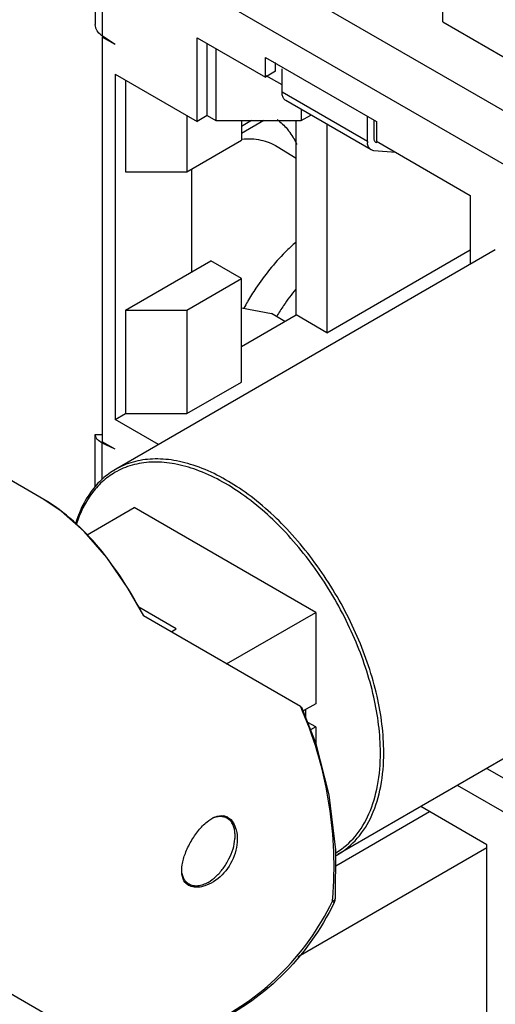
# Model space of a CAD drawing. Header units: inches. Extents: x 0 to 34, y 0 to 22.
# Tile 78 of 157: x 2.143 to 2.439, y 15.312 to 15.923. Entities that reach past the tile are written whole.
import ezdxf

# ---------------------------------------------------------------- set-up
doc = ezdxf.new("R2010")
doc.units = ezdxf.units.IN
doc.header["$LTSCALE"] = 1.87
doc.header["$MEASUREMENT"] = 0
doc.layers.get('0').update_dxf_attribs({"linetype": 'CONTINUOUS'})
doc.layers.add('02___PRT_ALL_AXES', color=7, linetype='CONTINUOUS')

msp = doc.modelspace()

# ---------------------------------------------------------------- linework, layer by layer
at = {"color": 3, "linetype": 'CONTINUOUS'}
msp.add_line((2.20408, 16.00457), (2.49682, 15.83556), dxfattribs=at)
at = {"color": 7, "linetype": 'CONTINUOUS'}
for p, q in [((2.46183, 15.8224), (2.2131, 15.966)), ((2.19015, 15.95913), (2.19015, 15.91966)), ((2.19454, 15.95384), (2.19454, 15.91263)), ((2.40614, 15.9213), (2.40614, 15.93354)), ((2.40614, 15.9213), (2.48834, 15.87384)), ((2.19141, 15.91568), (2.19065, 15.91712)), ((2.2025, 15.90721), (2.19454, 15.91263)), ((2.19454, 15.9118), (2.1952, 15.91218)), ((2.19454, 15.9118), (2.19454, 15.66073)), ((2.2025, 15.90721), (2.19454, 15.9118)), ((2.25341, 15.85945), (2.25341, 15.9115)), ((2.25341, 15.9115), (2.29583, 15.887)), ((2.25977, 15.86312), (2.25977, 15.90783)), ((2.26507, 15.90476), (2.26507, 15.86006)), ((2.29583, 15.887), (2.29583, 15.89925)), ((2.29583, 15.89925), (2.36478, 15.85945)), ((2.3022, 15.89068), (2.29583, 15.887)), ((2.3022, 15.89068), (2.3022, 15.89604)), ((2.30617, 15.87767), (2.30617, 15.89221)), ((2.2025, 15.88884), (2.2025, 15.67451)), ((2.2025, 15.88884), (2.25341, 15.85945)), ((2.20886, 15.88517), (2.20886, 15.82822)), ((2.30617, 15.88226), (2.29636, 15.88792)), ((2.35921, 15.84705), (2.30617, 15.87767)), ((2.30631, 15.87608), (2.30617, 15.87767)), ((2.36154, 15.8419), (2.30851, 15.87252)), ((2.31811, 15.86697), (2.31811, 15.86006)), ((2.24704, 15.86312), (2.24704, 15.82822)), ((2.25977, 15.86312), (2.25341, 15.85945)), ((2.25977, 15.86312), (2.26507, 15.86006)), ((2.26507, 15.86006), (2.31811, 15.86006)), ((2.28098, 15.86006), (2.28098, 15.84781)), ((2.2872, 15.86006), (2.28098, 15.85647)), ((2.29498, 15.86006), (2.28098, 15.85198)), ((2.31493, 15.73942), (2.31493, 15.86006)), ((2.31811, 15.86006), (2.32409, 15.86352)), ((2.35921, 15.84705), (2.35921, 15.86266)), ((2.36319, 15.86006), (2.36319, 15.84934)), ((2.33402, 15.85779), (2.33402, 15.7284)), ((2.36478, 15.85945), (2.36478, 15.8472)), ((2.24704, 15.82822), (2.28098, 15.84781)), ((2.30323, 15.84393), (2.31493, 15.83666)), ((2.36319, 15.84139), (2.36154, 15.8419)), ((2.37698, 15.84016), (2.36319, 15.84139)), ((2.36435, 15.84677), (2.36517, 15.84652)), ((2.36478, 15.8472), (2.42311, 15.81352)), ((2.25023, 15.76637), (2.25023, 15.83005)), ((2.20886, 15.82822), (2.24704, 15.82822)), ((2.42311, 15.81352), (2.42311, 15.7708)), ((2.33402, 15.7284), (2.42311, 15.77984)), ((2.20886, 15.74248), (2.26189, 15.7731)), ((2.28099, 15.76208), (2.26189, 15.7731)), ((2.24704, 15.74248), (2.28099, 15.76208)), ((2.28099, 15.69778), (2.28099, 15.76208)), ((2.28099, 15.74391), (2.29955, 15.74034)), ((2.20886, 15.74248), (2.20886, 15.67818)), ((2.20886, 15.74248), (2.24704, 15.74248)), ((2.24704, 15.74248), (2.24705, 15.67818)), ((2.28099, 15.71983), (2.31493, 15.73942)), ((2.30803, 15.73544), (2.29955, 15.74034)), ((2.33402, 15.7284), (2.31493, 15.73942)), ((2.15816, 15.62488), (2.01182, 15.70937)), ((2.24705, 15.67818), (2.28099, 15.69778)), ((2.2025, 15.67451), (2.20886, 15.67818)), ((2.20886, 15.67818), (2.24705, 15.67818)), ((2.22941, 15.65897), (2.2025, 15.67451)), ((2.19015, 15.6325), (2.19015, 15.66519)), ((2.19015, 15.66519), (2.19455, 15.66518)), ((2.19454, 15.6599), (2.19215, 15.66142)), ((2.2025, 15.65614), (2.19454, 15.66073)), ((2.19454, 15.6599), (2.19526, 15.66032)), ((2.19454, 15.63724), (2.19454, 15.6599)), ((2.2025, 15.65614), (2.19454, 15.6599)), ((2.18507, 15.60296), (2.21437, 15.61987)), ((2.24047, 15.54453), (2.2172, 15.55797)), ((2.27178, 15.52283), (2.32712, 15.55478)), ((2.32712, 15.55478), (2.32712, 15.49812)), ((2.31772, 15.4963), (2.22009, 15.55267)), ((2.23733, 15.54272), (2.24047, 15.54453)), ((2.31772, 15.4963), (2.31849, 15.49586)), ((2.32734, 15.47314), (2.31849, 15.49585)), ((2.32712, 15.49812), (2.31935, 15.49364)), ((2.32085, 15.49451), (2.32085, 15.48979)), ((2.32712, 15.48366), (2.32212, 15.48654)), ((2.32712, 15.48366), (2.32395, 15.48183)), ((2.32712, 15.48366), (2.32712, 15.4737)), ((2.16537, 15.30192), (1.87378, 15.47027)), ((2.43337, 15.45793), (2.46183, 15.44151)), ((2.46427, 15.41903), (2.41513, 15.4474)), ((2.43351, 15.41046), (2.39233, 15.43423)), ((2.33955, 15.39754), (2.39771, 15.43112)), ((2.31619, 15.34119), (2.43351, 15.40893)), ((2.43351, 15.0957), (2.43351, 15.41046)), ((2.33984, 15.40565), (2.33995, 15.40571)), ((2.33892, 15.37643), (2.33935, 15.37738)), ((2.33751, 15.37547), (2.33892, 15.37643)), ((2.33751, 15.37547), (2.3385, 15.37484)), ((2.3385, 15.37484), (2.33862, 15.37469))]:
    msp.add_line(p, q, dxfattribs=at)
for points in [[(2.22026, 15.55257), (2.21042, 15.56992), (2.19726, 15.58897), (2.18326, 15.60503), (2.16901, 15.61763), (2.15816, 15.62488)], [(2.33935, 15.37738), (2.33965, 15.4075), (2.33553, 15.44145), (2.32734, 15.47314)]]:
    msp.add_lwpolyline(points, dxfattribs=at)
for centre, radius, start, end in [((2.27538, 15.82638), 0.04435, 30.4447, 36.25628), ((2.27153, 15.82411), 0.04883, 25.73038, 30.45262), ((2.3689, 15.84704), 0.00969, 179.9291, 184.79268), ((2.41895, 15.67018), 0.15498, 146.36004, 150.00161), ((2.41046, 15.67553), 0.12467, 140.14844, 145.95469), ((2.41908, 15.6701), 0.15513, 150.0023, 151.68202), ((2.41353, 15.67337), 0.12842, 145.92345, 147.68934), ((2.41437, 15.67285), 0.12941, 147.69054, 149.46045), ((2.12097, 15.40842), 0.21548, 23.88411, 24.0679), ((2.11924, 15.40766), 0.21738, 23.23626, 23.88344), ((2.31738, 15.44508), 0.04686, 298.43917, 299.99945), ((2.11469, 15.39614), 0.22377, 354.69941, 355.19276), ((2.33194, 15.37794), 0.00743, 336.83818, 355.67612), ((2.33201, 15.37792), 0.00736, 333.9692, 336.76449)]:
    msp.add_arc(centre, radius, start, end, dxfattribs=at)
for points, knots in [([(2.19065, 15.91712), (2.19057, 15.91732), (2.19028, 15.91814), (2.19014, 15.91901), (2.19015, 15.91966)], [0, 0, 0, 0, 0.255949, 1, 1, 1, 1]), ([(2.19454, 15.91263), (2.19422, 15.91285), (2.19305, 15.91372), (2.19201, 15.91479), (2.19141, 15.91568)], [0, 0, 0, 0, 0.266216, 1, 1, 1, 1]), ([(2.30851, 15.87252), (2.30822, 15.87268), (2.30768, 15.8731), (2.30679, 15.87424), (2.30644, 15.87533), (2.30631, 15.87608)], [0, 0, 0, 0, 0.228606, 0.466816, 1, 1, 1, 1]), ([(2.30325, 15.86066), (2.30549, 15.85898), (2.30824, 15.85635), (2.31057, 15.85339), (2.31114, 15.85261)], [0, 0, 0, 0, 0.74434, 1, 1, 1, 1]), ([(2.2812, 15.84857), (2.28511, 15.84895), (2.29285, 15.8487), (2.30011, 15.84587), (2.30323, 15.84393)], [0, 0, 0, 0, 0.517065, 1, 1, 1, 1]), ([(2.36319, 15.84934), (2.36319, 15.84906), (2.36323, 15.84852), (2.36345, 15.84777), (2.36382, 15.84717), (2.36417, 15.84688), (2.36435, 15.84677)], [0, 0, 0, 0, 0.289342, 0.549004, 0.782114, 1, 1, 1, 1]), ([(2.36154, 15.8419), (2.36121, 15.84209), (2.36059, 15.84258), (2.3599, 15.84359), (2.35943, 15.84483), (2.35928, 15.84575), (2.35924, 15.84623)], [0, 0, 0, 0, 0.222956, 0.458188, 0.715684, 1, 1, 1, 1]), ([(2.31488, 15.78455), (2.31257, 15.78257), (2.30327, 15.77397), (2.29525, 15.76403), (2.28993, 15.75603)], [0, 0, 0, 0, 0.240316, 1, 1, 1, 1]), ([(2.19065, 15.66323), (2.19057, 15.66338), (2.19028, 15.664), (2.19015, 15.66469), (2.19015, 15.66519)], [0, 0, 0, 0, 0.260663, 1, 1, 1, 1]), ([(2.19215, 15.66142), (2.19199, 15.66155), (2.19141, 15.66209), (2.19092, 15.66272), (2.19065, 15.66323)], [0, 0, 0, 0, 0.26833, 1, 1, 1, 1]), ([(2.3694, 15.46768), (2.3694, 15.47948), (2.3661, 15.50429), (2.35378, 15.54072), (2.33479, 15.57581), (2.31067, 15.60669), (2.28338, 15.63086), (2.25868, 15.64436), (2.23935, 15.64951), (2.22606, 15.65048), (2.21367, 15.64867), (2.20617, 15.64555), (2.20277, 15.64359)], [0, 0, 0, 0, 0.128682, 0.270274, 0.417429, 0.561775, 0.695446, 0.812711, 0.864676, 0.91251, 0.95714, 1, 1, 1, 1]), ([(2.36731, 15.46768), (2.36731, 15.47927), (2.36409, 15.50362), (2.35207, 15.53941), (2.33352, 15.57394), (2.30993, 15.60441), (2.28318, 15.62839), (2.25894, 15.64196), (2.23991, 15.64733), (2.22678, 15.64855), (2.21451, 15.64705), (2.20703, 15.64419), (2.20362, 15.64235)], [0, 0, 0, 0, 0.128331, 0.269496, 0.416288, 0.560476, 0.69429, 0.811996, 0.864237, 0.912327, 0.957127, 1, 1, 1, 1]), ([(2.20277, 15.64359), (2.19985, 15.6419), (2.1943, 15.63784), (2.18473, 15.62712), (2.18002, 15.61695), (2.17785, 15.60981)], [0, 0, 0, 0, 0.235568, 0.477564, 1, 1, 1, 1]), ([(2.20362, 15.64235), (2.2007, 15.64077), (2.19509, 15.6369), (2.18539, 15.62647), (2.1806, 15.61642), (2.17839, 15.60934)], [0, 0, 0, 0, 0.235022, 0.476371, 1, 1, 1, 1]), ([(2.22009, 15.55267), (2.21239, 15.56756), (2.19519, 15.59474), (2.17135, 15.61726), (2.15816, 15.62488)], [0, 0, 0, 0, 0.523981, 1, 1, 1, 1]), ([(2.33768, 15.37739), (2.33929, 15.39659), (2.33764, 15.43641), (2.32695, 15.47487), (2.31898, 15.49342)], [0, 0, 0, 0, 0.48844, 1, 1, 1, 1]), ([(2.33995, 15.40571), (2.34432, 15.40838), (2.35248, 15.41553), (2.36114, 15.43009), (2.3663, 15.44792), (2.36731, 15.46088), (2.36731, 15.46768)], [0, 0, 0, 0, 0.217751, 0.451301, 0.71065, 1, 1, 1, 1]), ([(2.34081, 15.40449), (2.34536, 15.40712), (2.35388, 15.41428), (2.36295, 15.42911), (2.36834, 15.44739), (2.3694, 15.46069), (2.3694, 15.46768)], [0, 0, 0, 0, 0.217772, 0.450955, 0.710191, 1, 1, 1, 1]), ([(2.16537, 15.30192), (2.17211, 15.29803), (2.1868, 15.29189), (2.21072, 15.28839), (2.23557, 15.29062), (2.26903, 15.30121), (2.30734, 15.32779), (2.32923, 15.35852), (2.33751, 15.37547)], [0, 0, 0, 0, 0.112055, 0.22639, 0.344787, 0.468206, 0.728389, 1, 1, 1, 1]), ([(2.33862, 15.37469), (2.33039, 15.35782), (2.30853, 15.3272), (2.27021, 15.30077), (2.2366, 15.29025), (2.21147, 15.28807), (2.18719, 15.29169), (2.17224, 15.29795), (2.16537, 15.30192)], [0, 0, 0, 0, 0.269091, 0.527829, 0.651339, 0.770496, 0.886202, 1, 1, 1, 1])]:
    msp.add_open_spline(points, degree=3, knots=knots, dxfattribs=at)
at = {"layer": '02___PRT_ALL_AXES', "color": 7, "linetype": 'CONTINUOUS'}
for p, q in [((2.4387, 15.7798), (2.20277, 15.64359)), ((2.32712, 15.55478), (2.21437, 15.61987)), ((2.57674, 15.54071), (2.34081, 15.40449)), ((2.2699, 15.42824), (2.27212, 15.42697)), ((2.24627, 15.38734), (2.24849, 15.38605)), ((2.26077, 15.386), (2.25818, 15.38498))]:
    msp.add_line(p, q, dxfattribs=at)
for centre, radius, start, end in [((2.26857, 15.42074), 0.0079, 61.80186, 79.79538), ((2.26854, 15.4207), 0.00795, 59.99818, 61.72883), ((2.25212, 15.39223), 0.0079, 220.12492, 238.20337), ((2.25213, 15.39227), 0.00795, 238.27777, 240.00039)]:
    msp.add_arc(centre, radius, start, end, dxfattribs=at)
for points, knots in [([(2.24607, 15.38714), (2.2437, 15.38996), (2.24343, 15.39712), (2.24603, 15.40549), (2.24951, 15.41275), (2.25406, 15.4194), (2.26001, 15.42582), (2.26635, 15.42916), (2.26997, 15.42851)], [0, 0, 0, 0, 0.206373, 0.346061, 0.500078, 0.654077, 0.793726, 1, 1, 1, 1]), ([(2.2603, 15.38722), (2.26205, 15.38823), (2.26545, 15.39084), (2.26979, 15.39578), (2.27337, 15.4016), (2.27588, 15.40781), (2.27695, 15.41307), (2.27705, 15.41702), (2.27677, 15.41967), (2.27612, 15.42205), (2.27513, 15.4241), (2.2738, 15.42578), (2.2727, 15.42663), (2.27212, 15.42697)], [0, 0, 0, 0, 0.128647, 0.270201, 0.417317, 0.561626, 0.695262, 0.756269, 0.812761, 0.864712, 0.912533, 0.957151, 1, 1, 1, 1]), ([(2.27252, 15.42758), (2.27523, 15.42602), (2.27798, 15.42086), (2.27863, 15.41355), (2.2774, 15.40454), (2.27214, 15.39402), (2.26481, 15.38787), (2.26077, 15.386)], [0, 0, 0, 0, 0.189056, 0.310324, 0.445178, 0.731531, 1, 1, 1, 1]), ([(2.27212, 15.42697), (2.27152, 15.42731), (2.27019, 15.42786), (2.268, 15.42815), (2.26564, 15.42794), (2.26407, 15.4275), (2.26328, 15.4272)], [0, 0, 0, 0, 0.227863, 0.465671, 0.721385, 1, 1, 1, 1]), ([(2.24849, 15.38605), (2.24789, 15.3864), (2.24674, 15.38729), (2.24538, 15.38907), (2.24438, 15.39124), (2.24399, 15.39285), (2.24385, 15.3937)], [0, 0, 0, 0, 0.227483, 0.465102, 0.720937, 1, 1, 1, 1]), ([(2.25818, 15.38498), (2.25725, 15.38469), (2.25398, 15.38388), (2.25025, 15.38418), (2.24816, 15.38539)], [0, 0, 0, 0, 0.286408, 1, 1, 1, 1]), ([(2.2603, 15.38722), (2.25927, 15.38662), (2.25721, 15.38564), (2.25404, 15.38488), (2.25106, 15.38495), (2.24927, 15.3856), (2.24849, 15.38605)], [0, 0, 0, 0, 0.289808, 0.549044, 0.782227, 1, 1, 1, 1])]:
    msp.add_open_spline(points, degree=3, knots=knots, dxfattribs=at)

doc.saveas('drawing.dxf')
